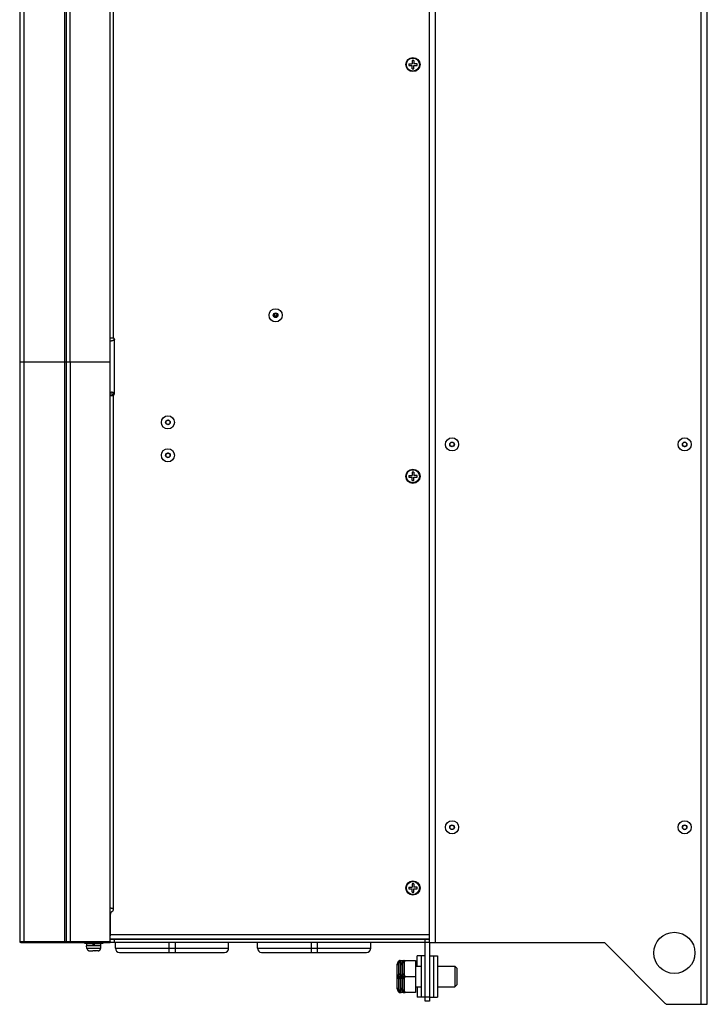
# Model space of a CAD drawing. Header units: millimetres. Extents: x -531 to 1423, y -716 to 1118.
# Tile 15 of 112: x -515 to -181, y -264 to 214. Entities that reach past the tile are written whole.
import ezdxf

# ---------------------------------------------------------------- set-up
doc = ezdxf.new("R2010")
doc.units = ezdxf.units.MM
doc.header["$LTSCALE"] = 23.1
doc.layers.get('0').update_dxf_attribs({"linetype": 'CONTINUOUS'})

msp = doc.modelspace()

# ---------------------------------------------------------------- linework, layer by layer
at = {"color": 7}
for p, q in [((-184.14, -264.5), (-184.14, 658.5)), ((-181.14, -264.5), (-181.14, 658.5)), ((-490.64, 47.5), (-490.64, 618.5)), ((-471.14, 47.5), (-471.14, 618)), ((-313.14, -234.5), (-313.14, 618.5)), ((-316.14, -232.8), (-316.14, 616.8)), ((-469.54, 59.3), (-469.54, 600.55)), ((-515.14, 442.7), (-515.14, 47.5)), ((-513.14, 442.7), (-513.14, 47.5)), ((-492.64, 442.12), (-492.64, 47.5)), ((-493.14, 47.5), (-493.14, 277.5)), ((-326.14, 192.4), (-326.14, 191.6)), ((-326.14, 192.4), (-324.54, 192.4)), ((-326.14, 191.6), (-324.54, 191.6)), ((-324.54, 194), (-324.54, 192.4)), ((-323.74, 194), (-324.54, 194)), ((-324.54, 190), (-324.54, 191.6)), ((-323.74, 194), (-323.74, 192.4)), ((-322.14, 192.4), (-323.74, 192.4)), ((-323.74, 190), (-323.74, 191.6)), ((-323.74, 191.6), (-322.14, 191.6)), ((-322.14, 191.6), (-322.14, 192.4)), ((-324.54, 190), (-323.74, 190)), ((-391.58, 70.77), (-391.64, 70.52)), ((-391.64, 70.52), (-391.64, 70.32)), ((-391.64, 70.32), (-391.58, 70.06)), ((-391.39, 71.03), (-391.58, 70.77)), ((-391.58, 70.06), (-391.39, 69.81)), ((-391.39, 69.81), (-391.2, 69.66)), ((-391.32, 70.52), (-391.26, 70.72)), ((-391.32, 70.32), (-391.32, 70.52)), ((-391.26, 70.11), (-391.32, 70.32)), ((-391.26, 70.72), (-391.07, 70.93)), ((-391.07, 69.91), (-391.26, 70.11)), ((-391.2, 69.66), (-390.88, 69.56)), ((-391.07, 70.93), (-390.88, 71.03)), ((-390.88, 69.81), (-391.07, 69.91)), ((-390.88, 71.03), (-390.75, 71.03)), ((-390.75, 69.81), (-390.88, 69.81)), ((-390.88, 69.56), (-390.68, 69.56)), ((-390.75, 71.03), (-390.56, 70.93)), ((-390.56, 69.91), (-390.75, 69.81)), ((-390.68, 69.56), (-390.43, 69.66)), ((-390.56, 70.93), (-390.37, 70.72)), ((-390.37, 70.11), (-390.56, 69.91)), ((-390.43, 69.66), (-390.24, 69.81)), ((-390.37, 70.72), (-390.3, 70.52)), ((-390.3, 70.32), (-390.37, 70.11)), ((-390.3, 70.52), (-390.3, 70.32)), ((-390.24, 69.81), (-390.17, 69.91)), ((-390.17, 70.93), (-390.18, 70.94)), ((-390.17, 69.91), (-390.14, 69.86)), ((-390.14, 69.49), (-390.14, 70.92)), ((-471.14, 59.3), (-469.54, 59.3)), ((-471.14, 57.8), (-470.53, 57.8)), ((-469.14, 32.05), (-469.14, 58.55)), ((-515.14, 47.5), (-515.14, -234)), ((-492.65, 47.5), (-515.14, 47.5)), ((-492.65, 47.5), (-515.14, 47.5)), ((-513.14, 47.5), (-513.14, -234.5)), ((-493.14, -234.5), (-493.14, 47.5)), ((-492.64, 47.5), (-492.64, -234)), ((-471.14, 47.5), (-492.64, 47.5)), ((-471.14, 47.5), (-492.64, 47.5)), ((-490.64, 47.5), (-490.64, -234.5)), ((-471.14, -234), (-471.14, 47.5)), ((-471.14, 32.8), (-470.53, 32.8)), ((-471.14, 32.05), (-469.14, 32.05)), ((-471.14, 31.3), (-469.54, 31.3)), ((-469.94, 31.3), (-469.94, 32.05)), ((-469.54, -218.55), (-469.54, 31.3)), ((-326.14, -7.6), (-324.54, -7.6)), ((-326.14, -7.6), (-326.14, -8.4)), ((-326.14, -8.4), (-324.54, -8.4)), ((-323.74, -6), (-324.54, -6)), ((-324.54, -6), (-324.54, -7.6)), ((-324.54, -10), (-324.54, -8.4)), ((-323.74, -6), (-323.74, -7.6)), ((-322.14, -7.6), (-323.74, -7.6)), ((-323.74, -8.4), (-322.14, -8.4)), ((-323.74, -10), (-323.74, -8.4)), ((-322.14, -8.4), (-322.14, -7.6)), ((-324.54, -10), (-323.74, -10)), ((-326.14, -207.6), (-324.54, -207.6)), ((-326.14, -207.6), (-326.14, -208.4)), ((-326.14, -208.4), (-324.54, -208.4)), ((-323.74, -206), (-324.54, -206)), ((-324.54, -206), (-324.54, -207.6)), ((-324.54, -210), (-324.54, -208.4)), ((-324.54, -210), (-323.74, -210)), ((-323.74, -206), (-323.74, -207.6)), ((-322.14, -207.6), (-323.74, -207.6)), ((-323.74, -208.4), (-322.14, -208.4)), ((-323.74, -210), (-323.74, -208.4)), ((-322.14, -208.4), (-322.14, -207.6)), ((-471.14, -217.8), (-471.08, -217.8)), ((-471.14, -221.04), (-471.14, -231.3)), ((-515.14, -234), (-471.14, -234)), ((-316.14, -230.8), (-471.14, -230.8)), ((-316.14, -232.8), (-471.14, -232.8)), ((-471.14, -232.9), (-469.64, -232.9)), ((-316.14, -233), (-471.14, -233)), ((-471.14, -234), (-471.14, -234.5)), ((-469.64, -232.92), (-469.9, -233)), ((-469.64, -232.9), (-469.64, -232.8)), ((-469.14, -234.5), (-469.14, -233)), ((-462.64, -233), (-462.64, -232.8)), ((-451.52, -233), (-451.46, -232.93)), ((-451.46, -232.93), (-447.82, -232.93)), ((-447.76, -233), (-447.82, -232.93)), ((-442.64, -233), (-442.64, -232.8)), ((-439.64, -233), (-439.64, -232.8)), ((-419.64, -233), (-419.64, -232.8)), ((-393.64, -233), (-393.64, -232.8)), ((-373.64, -233), (-373.64, -232.8)), ((-370.64, -233), (-370.64, -232.8)), ((-350.64, -233), (-350.64, -232.8)), ((-316.14, -232.8), (-346.14, -232.8)), ((-316.14, -233), (-346.14, -233)), ((-331.52, -233), (-331.46, -232.93)), ((-331.46, -232.93), (-327.82, -232.93)), ((-327.76, -233), (-327.82, -232.93)), ((-326.02, -233), (-325.96, -232.93)), ((-325.96, -232.93), (-322.32, -232.93)), ((-322.26, -233), (-322.32, -232.93)), ((-318.14, -233), (-318.14, -232.8)), ((-318.14, -234.5), (-318.14, -233)), ((-316.14, -234.5), (-316.14, -232.8)), ((-514.64, -234.5), (-471.14, -234.5)), ((-483.64, -234.8), (-483.64, -234.5)), ((-483.64, -234.8), (-474.64, -234.8)), ((-475.66, -236.11), (-482.62, -236.11)), ((-482.51, -237.4), (-482.62, -236.11)), ((-482.53, -235.9), (-482.53, -234.8)), ((-475.75, -235.9), (-482.53, -235.9)), ((-482.51, -237.4), (-482.46, -237.4)), ((-475.83, -237.4), (-482.46, -237.4)), ((-482.46, -237.4), (-482.46, -237.4)), ((-481.23, -238.5), (-479.74, -238.5)), ((-479.74, -238.49), (-479.71, -238.5)), ((-479.74, -238.5), (-479.74, -238.49)), ((-479.71, -238.5), (-479.68, -238.5)), ((-479.68, -238.5), (-479.65, -238.5)), ((-479.65, -238.5), (-479.62, -238.5)), ((-478.63, -238.5), (-479.62, -238.5)), ((-479.44, -235.9), (-479.44, -234.8)), ((-478.84, -235.7), (-479.44, -235.7)), ((-478.84, -235.9), (-478.84, -234.8)), ((-478.63, -238.5), (-478.6, -238.5)), ((-478.6, -238.5), (-478.57, -238.5)), ((-478.57, -238.5), (-478.54, -238.49)), ((-478.54, -238.49), (-478.54, -238.5)), ((-477.05, -238.5), (-478.54, -238.5)), ((-475.83, -237.4), (-475.77, -237.4)), ((-475.83, -237.4), (-475.83, -237.4)), ((-475.77, -237.4), (-475.66, -236.11)), ((-475.75, -235.9), (-475.75, -234.8)), ((-474.64, -234.8), (-474.64, -234.5)), ((-316.14, -234.5), (-471.14, -234.5)), ((-468.64, -237.25), (-468.64, -234.5)), ((-468.64, -237.25), (-413.64, -237.25)), ((-442.64, -234.5), (-442.64, -239.25)), ((-439.64, -234.5), (-439.64, -239.25)), ((-413.64, -237.25), (-413.64, -234.5)), ((-399.64, -237.25), (-399.64, -234.5)), ((-399.64, -237.25), (-344.64, -237.25)), ((-373.64, -234.5), (-373.64, -239.25)), ((-370.64, -234.5), (-370.64, -239.25)), ((-344.64, -237.25), (-344.64, -234.5)), ((-318.14, -263), (-318.14, -234.5)), ((-316.14, -234.5), (-231.14, -234.5)), ((-316.14, -234.5), (-316.14, -263)), ((-231.14, -234.5), (-201.73, -263.91)), ((-466.64, -239.25), (-415.64, -239.25)), ((-397.64, -239.25), (-346.64, -239.25)), ((-331.19, -243.58), (-331.09, -243.58)), ((-330.41, -243.2), (-328.41, -243.2)), ((-329.19, -243.58), (-329.09, -243.58)), ((-328.41, -243.2), (-322.84, -243.2)), ((-328.34, -243.2), (-327.91, -243.2)), ((-322.84, -243.2), (-322.84, -258.79)), ((-320.14, -241), (-322.14, -241)), ((-322.14, -246), (-322.14, -241)), ((-318.14, -241), (-320.14, -241)), ((-320.14, -241), (-320.14, -261)), ((-316.14, -241), (-312.14, -241)), ((-314.14, -241), (-314.14, -261)), ((-312.14, -241), (-312.14, -261)), ((-331.84, -256.55), (-331.84, -245.44)), ((-331.19, -244.51), (-331.19, -250.06)), ((-330.41, -244.32), (-330.41, -249.87)), ((-329.84, -256.55), (-329.84, -245.44)), ((-329.19, -244.51), (-329.19, -250.06)), ((-328.41, -244.32), (-328.41, -249.87)), ((-322.84, -246), (-320.14, -246)), ((-312.14, -246), (-303.84, -246)), ((-302.84, -247), (-303.84, -246)), ((-303.84, -246), (-303.84, -256)), ((-302.84, -247), (-302.84, -255)), ((-331.19, -251.93), (-331.19, -257.48)), ((-330.41, -252.12), (-330.41, -257.67)), ((-329.91, -251), (-329.84, -251)), ((-329.19, -251.93), (-329.19, -257.48)), ((-328.41, -252.12), (-328.41, -257.67)), ((-327.91, -251), (-322.84, -251)), ((-322.84, -256), (-320.14, -256)), ((-322.14, -256), (-322.14, -261)), ((-312.14, -256), (-303.84, -256)), ((-302.84, -255), (-303.84, -256)), ((-328.41, -258.79), (-330.41, -258.79)), ((-322.84, -258.79), (-328.41, -258.79)), ((-328.34, -258.79), (-327.91, -258.79)), ((-320.14, -261), (-322.14, -261)), ((-318.14, -261), (-320.14, -261)), ((-316.14, -261), (-318.14, -261)), ((-316.14, -263), (-318.14, -263)), ((-316.14, -261), (-312.14, -261)), ((-200.31, -264.5), (-181.14, -264.5))]:
    msp.add_line(p, q, dxfattribs=at)
for points in [[(-469.14, 58.55), (-469.15, 58.5), (-469.16, 58.45), (-469.18, 58.4), (-469.2, 58.35), (-469.24, 58.29), (-469.28, 58.24), (-469.33, 58.19), (-469.39, 58.15), (-469.46, 58.1), (-469.53, 58.06), (-469.61, 58.02), (-469.69, 57.98), (-469.78, 57.94), (-469.87, 57.91), (-469.98, 57.88), (-470.08, 57.86), (-470.19, 57.83), (-470.3, 57.82), (-470.42, 57.81), (-470.53, 57.8)], [(-469.14, 32.05), (-469.15, 32.11), (-469.16, 32.16), (-469.18, 32.21), (-469.2, 32.26), (-469.24, 32.32), (-469.28, 32.37), (-469.33, 32.42), (-469.39, 32.46), (-469.46, 32.51), (-469.53, 32.55), (-469.61, 32.59), (-469.69, 32.63), (-469.78, 32.67), (-469.87, 32.7), (-469.98, 32.73), (-470.08, 32.75), (-470.19, 32.77), (-470.3, 32.79), (-470.42, 32.8), (-470.53, 32.8)], [(-469.54, -218.55), (-469.54, -218.5), (-469.55, -218.46), (-469.57, -218.42), (-469.6, -218.37), (-469.63, -218.33), (-469.66, -218.29), (-469.71, -218.25), (-469.76, -218.21), (-469.81, -218.18), (-469.87, -218.14), (-469.93, -218.11), (-470, -218.07), (-470.07, -218.04), (-470.14, -218.01), (-470.22, -217.98), (-470.3, -217.96), (-470.39, -217.93), (-470.47, -217.91), (-470.56, -217.88), (-470.65, -217.86), (-470.74, -217.84), (-470.83, -217.83), (-470.91, -217.81), (-470.98, -217.8), (-471.04, -217.8), (-471.08, -217.8)], [(-482.46, -237.4), (-482.44, -237.51), (-482.42, -237.62), (-482.38, -237.72), (-482.34, -237.82), (-482.28, -237.92), (-482.22, -238.01), (-482.15, -238.1), (-482.07, -238.18), (-481.98, -238.25), (-481.89, -238.31), (-481.79, -238.37), (-481.69, -238.41), (-481.58, -238.45), (-481.46, -238.47), (-481.35, -238.49), (-481.23, -238.5)], [(-477.05, -238.5), (-476.94, -238.49), (-476.82, -238.47), (-476.71, -238.45), (-476.6, -238.41), (-476.49, -238.37), (-476.39, -238.31), (-476.3, -238.25), (-476.21, -238.18), (-476.14, -238.1), (-476.06, -238.01), (-476, -237.92), (-475.95, -237.82), (-475.9, -237.72), (-475.87, -237.62), (-475.84, -237.51), (-475.83, -237.4)], [(-331.09, -243.93), (-331.11, -243.83), (-331.11, -243.74), (-331.11, -243.66), (-331.09, -243.58)], [(-330.34, -243.2), (-330.49, -243.21), (-330.63, -243.25), (-330.76, -243.3), (-330.88, -243.38), (-331, -243.47), (-331.09, -243.58)], [(-331.09, -243.58), (-331.07, -243.59), (-331.05, -243.61), (-331.03, -243.62), (-331, -243.63)], [(-331, -243.63), (-331.03, -243.71), (-331.05, -243.78), (-331.07, -243.85), (-331.09, -243.93)], [(-330.34, -243.93), (-330.49, -243.9), (-330.63, -243.88), (-330.76, -243.88), (-330.88, -243.88), (-331, -243.9), (-331.09, -243.93)], [(-331, -243.63), (-330.89, -243.53), (-330.77, -243.45), (-330.63, -243.37), (-330.5, -243.31), (-330.35, -243.26), (-330.21, -243.23), (-330.06, -243.21), (-329.91, -243.2)], [(-329.91, -243.2), (-330, -243.31), (-330.08, -243.42), (-330.16, -243.54), (-330.23, -243.67), (-330.29, -243.8), (-330.34, -243.93)], [(-329.09, -243.93), (-329.11, -243.83), (-329.11, -243.74), (-329.11, -243.66), (-329.09, -243.58)], [(-328.34, -243.2), (-328.49, -243.21), (-328.63, -243.25), (-328.76, -243.3), (-328.88, -243.38), (-329, -243.47), (-329.09, -243.58)], [(-329.09, -243.58), (-329.07, -243.59), (-329.05, -243.61), (-329.03, -243.62), (-329, -243.63)], [(-329, -243.63), (-329.03, -243.71), (-329.05, -243.78), (-329.07, -243.85), (-329.09, -243.93)], [(-328.34, -243.93), (-328.49, -243.9), (-328.63, -243.88), (-328.76, -243.88), (-328.88, -243.88), (-329, -243.9), (-329.09, -243.93)], [(-329, -243.63), (-328.89, -243.53), (-328.77, -243.45), (-328.63, -243.37), (-328.5, -243.31), (-328.35, -243.26), (-328.21, -243.23), (-328.06, -243.21), (-327.91, -243.2)], [(-327.91, -243.2), (-328, -243.31), (-328.08, -243.42), (-328.16, -243.54), (-328.23, -243.67), (-328.29, -243.8), (-328.34, -243.93)], [(-331.84, -245.44), (-331.83, -245.32), (-331.8, -245.19), (-331.75, -245.07), (-331.68, -244.95), (-331.58, -244.83), (-331.47, -244.72), (-331.34, -244.61), (-331.19, -244.51)], [(-331.09, -243.93), (-331.12, -244.02), (-331.15, -244.12), (-331.17, -244.22), (-331.18, -244.31), (-331.19, -244.41), (-331.19, -244.51)], [(-330.41, -244.32), (-330.52, -244.33), (-330.63, -244.34), (-330.74, -244.35), (-330.84, -244.37), (-330.94, -244.4), (-331.03, -244.43), (-331.12, -244.47), (-331.19, -244.51)], [(-330.34, -243.93), (-330.36, -244), (-330.38, -244.06), (-330.39, -244.13), (-330.4, -244.19), (-330.41, -244.26), (-330.41, -244.32)], [(-329.84, -245.44), (-329.83, -245.32), (-329.8, -245.19), (-329.75, -245.07), (-329.68, -244.95), (-329.58, -244.83), (-329.47, -244.72), (-329.34, -244.61), (-329.19, -244.51)], [(-329.09, -243.93), (-329.12, -244.02), (-329.15, -244.12), (-329.17, -244.22), (-329.18, -244.31), (-329.19, -244.41), (-329.19, -244.51)], [(-328.41, -244.32), (-328.52, -244.33), (-328.63, -244.34), (-328.74, -244.35), (-328.84, -244.37), (-328.94, -244.4), (-329.03, -244.43), (-329.12, -244.47), (-329.19, -244.51)], [(-328.34, -243.93), (-328.36, -244), (-328.38, -244.06), (-328.39, -244.13), (-328.4, -244.19), (-328.41, -244.26), (-328.41, -244.32)], [(-331.19, -250.06), (-331.34, -250.16), (-331.47, -250.27), (-331.58, -250.39), (-331.68, -250.5), (-331.75, -250.62), (-331.8, -250.75), (-331.83, -250.87), (-331.84, -251)], [(-331.84, -251), (-331.83, -251.12), (-331.8, -251.25), (-331.75, -251.37), (-331.68, -251.49), (-331.58, -251.61), (-331.47, -251.72), (-331.34, -251.83), (-331.19, -251.93)], [(-330.41, -249.87), (-330.52, -249.88), (-330.63, -249.89), (-330.74, -249.9), (-330.84, -249.92), (-330.94, -249.95), (-331.03, -249.98), (-331.12, -250.02), (-331.19, -250.06)], [(-331.19, -250.06), (-331.19, -250.16), (-331.18, -250.26), (-331.17, -250.36), (-331.15, -250.46), (-331.12, -250.55), (-331.09, -250.65)], [(-331.09, -251.34), (-331.12, -251.44), (-331.15, -251.53), (-331.17, -251.63), (-331.18, -251.73), (-331.19, -251.83), (-331.19, -251.93)], [(-330.41, -252.12), (-330.52, -252.11), (-330.63, -252.1), (-330.74, -252.09), (-330.84, -252.07), (-330.94, -252.04), (-331.03, -252.01), (-331.12, -251.97), (-331.19, -251.93)], [(-331.09, -251.34), (-331.11, -251.17), (-331.11, -251), (-331.11, -250.82), (-331.09, -250.65)], [(-330.34, -250.26), (-330.49, -250.31), (-330.63, -250.36), (-330.76, -250.42), (-330.88, -250.49), (-331, -250.57), (-331.09, -250.65)], [(-331.09, -250.65), (-331.07, -250.74), (-331.05, -250.82), (-331.03, -250.91), (-331, -251)], [(-331, -251), (-331.03, -251.08), (-331.05, -251.17), (-331.07, -251.26), (-331.09, -251.34)], [(-330.34, -251.73), (-330.49, -251.69), (-330.63, -251.63), (-330.76, -251.57), (-330.88, -251.5), (-331, -251.42), (-331.09, -251.34)], [(-331, -251), (-330.89, -251), (-330.77, -251), (-330.63, -251), (-330.5, -251), (-330.35, -251), (-330.21, -251), (-330.06, -250.99), (-329.91, -251)], [(-330.41, -249.87), (-330.41, -249.94), (-330.4, -250.01), (-330.39, -250.07), (-330.38, -250.13), (-330.36, -250.2), (-330.34, -250.26)], [(-330.34, -251.73), (-330.36, -251.79), (-330.38, -251.86), (-330.39, -251.92), (-330.4, -251.99), (-330.41, -252.05), (-330.41, -252.12)], [(-330.34, -250.26), (-330.29, -250.4), (-330.23, -250.53), (-330.16, -250.65), (-330.08, -250.77), (-330, -250.89), (-329.91, -251)], [(-329.91, -251), (-330, -251.1), (-330.08, -251.22), (-330.16, -251.34), (-330.23, -251.46), (-330.29, -251.59), (-330.34, -251.73)], [(-329.19, -250.06), (-329.34, -250.16), (-329.47, -250.27), (-329.58, -250.39), (-329.68, -250.5), (-329.75, -250.62), (-329.8, -250.75), (-329.83, -250.87), (-329.84, -251)], [(-329.84, -251), (-329.83, -251.12), (-329.8, -251.25), (-329.75, -251.37), (-329.68, -251.49), (-329.58, -251.61), (-329.47, -251.72), (-329.34, -251.83), (-329.19, -251.93)], [(-328.41, -249.87), (-328.52, -249.88), (-328.63, -249.89), (-328.74, -249.9), (-328.84, -249.92), (-328.94, -249.95), (-329.03, -249.98), (-329.12, -250.02), (-329.19, -250.06)], [(-329.19, -250.06), (-329.19, -250.16), (-329.18, -250.26), (-329.17, -250.36), (-329.15, -250.46), (-329.12, -250.55), (-329.09, -250.65)], [(-329.09, -251.34), (-329.12, -251.44), (-329.15, -251.53), (-329.17, -251.63), (-329.18, -251.73), (-329.19, -251.83), (-329.19, -251.93)], [(-328.41, -252.12), (-328.52, -252.11), (-328.63, -252.1), (-328.74, -252.09), (-328.84, -252.07), (-328.94, -252.04), (-329.03, -252.01), (-329.12, -251.97), (-329.19, -251.93)], [(-329.09, -251.34), (-329.11, -251.17), (-329.11, -251), (-329.11, -250.82), (-329.09, -250.65)], [(-328.34, -250.26), (-328.49, -250.31), (-328.63, -250.36), (-328.76, -250.42), (-328.88, -250.49), (-329, -250.57), (-329.09, -250.65)], [(-329.09, -250.65), (-329.07, -250.74), (-329.05, -250.82), (-329.03, -250.91), (-329, -251)], [(-329, -251), (-329.03, -251.08), (-329.05, -251.17), (-329.07, -251.26), (-329.09, -251.34)], [(-328.34, -251.73), (-328.49, -251.69), (-328.63, -251.63), (-328.76, -251.57), (-328.88, -251.5), (-329, -251.42), (-329.09, -251.34)], [(-329, -251), (-328.89, -251), (-328.77, -251), (-328.63, -251), (-328.5, -251), (-328.35, -251), (-328.21, -251), (-328.06, -250.99), (-327.91, -251)], [(-328.41, -249.87), (-328.41, -249.94), (-328.4, -250.01), (-328.39, -250.07), (-328.38, -250.13), (-328.36, -250.2), (-328.34, -250.26)], [(-328.34, -251.73), (-328.36, -251.79), (-328.38, -251.86), (-328.39, -251.92), (-328.4, -251.99), (-328.41, -252.05), (-328.41, -252.12)], [(-328.34, -250.26), (-328.29, -250.4), (-328.23, -250.53), (-328.16, -250.65), (-328.08, -250.77), (-328, -250.89), (-327.91, -251)], [(-327.91, -251), (-328, -251.1), (-328.08, -251.22), (-328.16, -251.34), (-328.23, -251.46), (-328.29, -251.59), (-328.34, -251.73)], [(-331.19, -257.48), (-331.34, -257.38), (-331.47, -257.27), (-331.58, -257.16), (-331.68, -257.04), (-331.75, -256.92), (-331.8, -256.8), (-331.83, -256.67), (-331.84, -256.55)], [(-330.41, -257.67), (-330.52, -257.67), (-330.63, -257.66), (-330.74, -257.64), (-330.84, -257.62), (-330.94, -257.59), (-331.03, -257.56), (-331.12, -257.52), (-331.19, -257.48)], [(-331.19, -257.48), (-331.19, -257.58), (-331.18, -257.68), (-331.17, -257.77), (-331.15, -257.87), (-331.12, -257.97), (-331.09, -258.06)], [(-331.09, -258.41), (-331.11, -258.33), (-331.11, -258.25), (-331.11, -258.16), (-331.09, -258.06)], [(-330.34, -258.06), (-330.49, -258.09), (-330.63, -258.11), (-330.76, -258.11), (-330.88, -258.11), (-331, -258.09), (-331.09, -258.06)], [(-331.09, -258.06), (-331.07, -258.14), (-331.05, -258.21), (-331.03, -258.29), (-331, -258.36)], [(-330.41, -257.67), (-330.41, -257.73), (-330.4, -257.8), (-330.39, -257.86), (-330.38, -257.93), (-330.36, -257.99), (-330.34, -258.06)], [(-330.34, -258.06), (-330.29, -258.19), (-330.23, -258.32), (-330.16, -258.45), (-330.08, -258.57), (-330, -258.68), (-329.91, -258.79)], [(-329.19, -257.48), (-329.34, -257.38), (-329.47, -257.27), (-329.58, -257.16), (-329.68, -257.04), (-329.75, -256.92), (-329.8, -256.8), (-329.83, -256.67), (-329.84, -256.55)], [(-328.41, -257.67), (-328.52, -257.67), (-328.63, -257.66), (-328.74, -257.64), (-328.84, -257.62), (-328.94, -257.59), (-329.03, -257.56), (-329.12, -257.52), (-329.19, -257.48)], [(-329.19, -257.48), (-329.19, -257.58), (-329.18, -257.68), (-329.17, -257.77), (-329.15, -257.87), (-329.12, -257.97), (-329.09, -258.06)], [(-329.09, -258.41), (-329.11, -258.33), (-329.11, -258.25), (-329.11, -258.16), (-329.09, -258.06)], [(-328.34, -258.06), (-328.49, -258.09), (-328.63, -258.11), (-328.76, -258.11), (-328.88, -258.11), (-329, -258.09), (-329.09, -258.06)], [(-329.09, -258.06), (-329.07, -258.14), (-329.05, -258.21), (-329.03, -258.29), (-329, -258.36)], [(-328.41, -257.67), (-328.41, -257.73), (-328.4, -257.8), (-328.39, -257.86), (-328.38, -257.93), (-328.36, -257.99), (-328.34, -258.06)], [(-328.34, -258.06), (-328.29, -258.19), (-328.23, -258.32), (-328.16, -258.45), (-328.08, -258.57), (-328, -258.68), (-327.91, -258.79)], [(-331.18, -258.41), (-331.19, -258.41), (-331.19, -258.41)], [(-331.09, -258.41), (-331.12, -258.41), (-331.15, -258.41), (-331.18, -258.41)], [(-331, -258.36), (-331.03, -258.37), (-331.05, -258.38), (-331.07, -258.4), (-331.09, -258.41)], [(-330.34, -258.79), (-330.49, -258.78), (-330.63, -258.74), (-330.76, -258.69), (-330.88, -258.61), (-331, -258.52), (-331.09, -258.41)], [(-331, -258.36), (-330.89, -258.46), (-330.77, -258.54), (-330.63, -258.62), (-330.5, -258.68), (-330.35, -258.73), (-330.21, -258.76), (-330.06, -258.78), (-329.91, -258.79)], [(-329.18, -258.41), (-329.19, -258.41), (-329.19, -258.41)], [(-329.09, -258.41), (-329.12, -258.41), (-329.15, -258.41), (-329.18, -258.41)], [(-329, -258.36), (-329.03, -258.37), (-329.05, -258.38), (-329.07, -258.4), (-329.09, -258.41)], [(-328.34, -258.79), (-328.49, -258.78), (-328.63, -258.74), (-328.76, -258.69), (-328.88, -258.61), (-329, -258.52), (-329.09, -258.41)], [(-329, -258.36), (-328.89, -258.46), (-328.77, -258.54), (-328.63, -258.62), (-328.5, -258.68), (-328.35, -258.73), (-328.21, -258.76), (-328.06, -258.78), (-327.91, -258.79)]]:
    msp.add_lwpolyline(points, dxfattribs=at)
for centre, radius in [((-324.14, 192), 3.45), ((-324.14, 192), 3.18), ((-390.84, 70.2), 3.2), ((-390.84, 70.2), 1.13), ((-390.84, 70.2), 1), ((-443.14, 18.2), 3.2), ((-443.14, 18.2), 1.13), ((-443.14, 18.2), 1), ((-305.14, 7.5), 3.2), ((-192.14, 7.5), 3.2), ((-443.14, 2.2), 3.2), ((-305.14, 7.5), 1.13), ((-305.14, 7.5), 1), ((-192.14, 7.5), 1.13), ((-192.14, 7.5), 1), ((-443.14, 2.2), 1.13), ((-443.14, 2.2), 1), ((-324.14, -8), 3.45), ((-324.14, -8), 3.18), ((-305.14, -178.5), 3.2), ((-192.14, -178.5), 3.2), ((-305.14, -178.5), 1.13), ((-305.14, -178.5), 1), ((-192.14, -178.5), 1.13), ((-192.14, -178.5), 1), ((-324.14, -208), 3.45), ((-324.14, -208), 3.18), ((-197.14, -239.5), 10)]:
    msp.add_circle(centre, radius, dxfattribs=at)
for centre, radius, start, end in [((-469.89, 58.55), 0.75, 0, 90), ((-470.29, 32.05), 0.75, 270, 297.8264), ((-469.89, 32.05), 0.75, 270, 360), ((-443.14, 18.2), 1, 65.8812, 90), ((-192.14, 7.5), 1, 65.8812, 90), ((-192.14, 7.5), 1, 270, 294.1188), ((-443.14, 2.2), 1, 65.8812, 90), ((-443.14, 2.2), 1, 270, 294.1188), ((-192.14, -178.5), 1, 270, 294.1188), ((-469.14, -221.04), 2, 114.7199, 180), ((-470.29, -218.55), 0.75, 294.7199, 360), ((-514.64, -234), 0.5, 180, 270), ((-492.14, -234), 0.5, 180, 270), ((-469.54, -232.9), 1.6, 180, 183.5853), ((-469.54, -232.9), 0.1, 180, 270), ((-451.67, -232.72), 0.3, 315, 345.659), ((-447.61, -232.72), 0.3, 194.341, 225), ((-331.67, -232.72), 0.3, 315, 345.659), ((-327.61, -232.72), 0.3, 194.341, 225), ((-326.17, -232.72), 0.3, 315, 345.659), ((-322.11, -232.72), 0.3, 194.341, 225), ((-482.42, -236.1), 0.2, 90, 185), ((-475.86, -236.1), 0.2, 355, 90), ((-466.64, -237.25), 2, 180, 270), ((-415.64, -237.25), 2, 270, 360), ((-397.64, -237.25), 2, 180, 270), ((-346.64, -237.25), 2, 270, 360), ((-328.84, -245.44), 3, 141.5874, 180), ((-330.41, -244.2), 1, 90, 141.5874), ((-326.84, -245.44), 3, 141.5874, 180), ((-328.41, -244.2), 1, 90, 141.5874), ((-328.84, -256.55), 3, 180, 218.4126), ((-326.84, -256.55), 3, 180, 218.4126), ((-330.41, -257.79), 1, 218.4126, 270), ((-328.41, -257.79), 1, 218.4126, 270), ((-200.31, -262.5), 2, 225, 270)]:
    msp.add_arc(centre, radius, start, end, dxfattribs=at)

doc.saveas('drawing.dxf')
